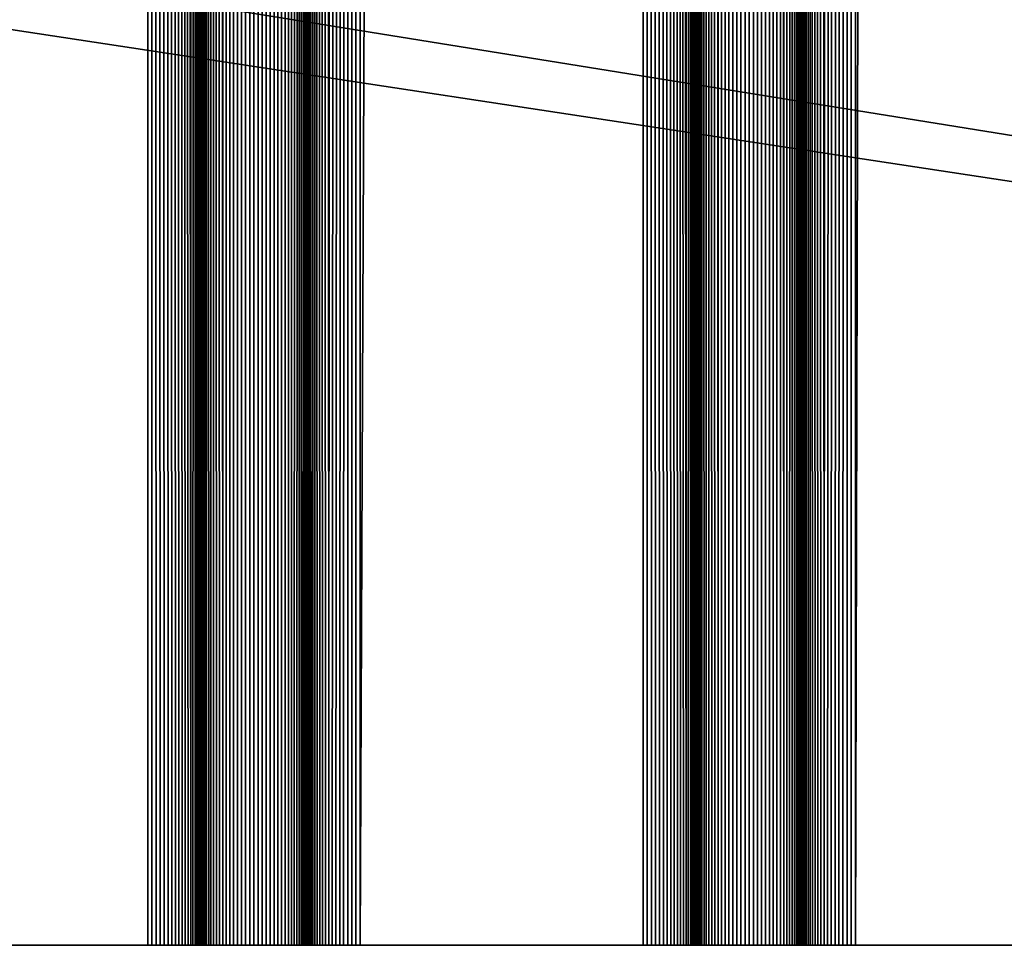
# Model space of a CAD drawing. Extents: x -226 to 226, y -900 to 900.
# Tile 24 of 256: x -161 to -147, y -900 to -887. Entities that reach past the tile are written whole.
import ezdxf

# ---------------------------------------------------------------- set-up
doc = ezdxf.new("R2010")
doc.units = 0
doc.header["$LTSCALE"] = 65.185185
for name, color, linetype in [('363', 7, 'CONTINUOUS'), ('411', 7, 'CONTINUOUS'), ('412', 7, 'CONTINUOUS'), ('413', 7, 'CONTINUOUS'), ('414', 7, 'CONTINUOUS'), ('415', 7, 'CONTINUOUS'), ('416', 7, 'CONTINUOUS'), ('417', 7, 'CONTINUOUS'), ('418', 7, 'CONTINUOUS'), ('419', 7, 'CONTINUOUS'), ('420', 7, 'CONTINUOUS'), ('421', 7, 'CONTINUOUS'), ('422', 7, 'CONTINUOUS'), ('423', 7, 'CONTINUOUS'), ('475', 7, 'CONTINUOUS')]:
    doc.layers.add(name, color=color, linetype=linetype)

msp = doc.modelspace()

# ---------------------------------------------------------------- linework, layer by layer
at = {"layer": '363', "color": 7, "linetype": 'CONTINUOUS'}
for points in [[(-76, -900), (-226, -900), (-207.585, -880), (-76, -900)], [(-181.5, -883), (-76, -900), (-207.585, -880), (-181.5, -883)], [(-76, -883), (-76, -900), (-181.5, -883), (-76, -883)]]:
    msp.add_3dface(points, dxfattribs=at)
at = {"layer": '411', "color": 7, "linetype": 'CONTINUOUS'}
for points in [[(-149.25, -900, 1.9), (-146.75, -900, 1.9), (-146.75, 0, 1.9), (-149.25, -900, 1.9)], [(-149.25, -900, 1.9), (-146.75, 0, 1.9), (-149.25, 0, 1.9), (-149.25, -900, 1.9)]]:
    msp.add_3dface(points, dxfattribs=at)
at = {"layer": '412', "color": 7, "linetype": 'CONTINUOUS'}
for points in [[(-150, -900, 2.65), (-149.998, -900, 2.591), (-150, 0, 2.65), (-150, -900, 2.65)], [(-149.991, -900, 2.533), (-149.979, -900, 2.475), (-150, 0, 2.65), (-149.991, -900, 2.533)], [(-149.998, -900, 2.591), (-149.991, -900, 2.533), (-150, 0, 2.65), (-149.998, -900, 2.591)], [(-149.979, -900, 2.475), (-149.963, -900, 2.418), (-150, 0, 2.65), (-149.979, -900, 2.475)], [(-149.963, -900, 2.418), (-149.943, -900, 2.363), (-150, 0, 2.65), (-149.963, -900, 2.418)], [(-149.943, -900, 2.363), (-149.918, -900, 2.31), (-150, 0, 2.65), (-149.943, -900, 2.363)], [(-149.918, -900, 2.31), (-149.889, -900, 2.258), (-150, 0, 2.65), (-149.918, -900, 2.31)], [(-149.889, -900, 2.258), (-149.857, -900, 2.209), (-150, 0, 2.65), (-149.889, -900, 2.258)], [(-149.857, -900, 2.209), (-149.82, -900, 2.163), (-150, 0, 2.65), (-149.857, -900, 2.209)], [(-149.82, -900, 2.163), (-149.78, -900, 2.12), (-150, 0, 2.65), (-149.82, -900, 2.163)], [(-149.78, -900, 2.12), (-149.737, -900, 2.08), (-150, 0, 2.65), (-149.78, -900, 2.12)], [(-149.737, -900, 2.08), (-149.691, -900, 2.043), (-150, 0, 2.65), (-149.737, -900, 2.08)], [(-149.691, -900, 2.043), (-149.25, 0, 1.9), (-150, 0, 2.65), (-149.691, -900, 2.043)], [(-149.642, -900, 2.011), (-149.25, 0, 1.9), (-149.691, -900, 2.043), (-149.642, -900, 2.011)], [(-149.59, -900, 1.982), (-149.25, 0, 1.9), (-149.642, -900, 2.011), (-149.59, -900, 1.982)], [(-149.537, -900, 1.957), (-149.25, 0, 1.9), (-149.59, -900, 1.982), (-149.537, -900, 1.957)], [(-149.482, -900, 1.937), (-149.25, 0, 1.9), (-149.537, -900, 1.957), (-149.482, -900, 1.937)], [(-149.425, -900, 1.921), (-149.25, 0, 1.9), (-149.482, -900, 1.937), (-149.425, -900, 1.921)], [(-149.367, -900, 1.909), (-149.25, 0, 1.9), (-149.425, -900, 1.921), (-149.367, -900, 1.909)], [(-149.309, -900, 1.902), (-149.25, 0, 1.9), (-149.367, -900, 1.909), (-149.309, -900, 1.902)], [(-149.25, -900, 1.9), (-149.25, 0, 1.9), (-149.309, -900, 1.902), (-149.25, -900, 1.9)]]:
    msp.add_3dface(points, dxfattribs=at)
at = {"layer": '413', "color": 7, "linetype": 'CONTINUOUS'}
for points in [[(-150, -900, 6.15), (-150, -900, 2.65), (-150, 0, 2.65), (-150, -900, 6.15)], [(-150, -900, 6.15), (-150, 0, 2.65), (-150, 0, 6.15), (-150, -900, 6.15)]]:
    msp.add_3dface(points, dxfattribs=at)
at = {"layer": '414', "color": 7, "linetype": 'CONTINUOUS'}
for points in [[(-151.237, 900, 6.72), (-151.5, 0, 6.15), (-151.191, -900, 6.757), (-151.237, 900, 6.72)], [(-151.191, -900, 6.757), (-151.191, 900, 6.757), (-151.237, 900, 6.72), (-151.191, -900, 6.757)], [(-151.191, -900, 6.757), (-151.142, -900, 6.789), (-151.191, 900, 6.757), (-151.191, -900, 6.757)], [(-151.142, -900, 6.789), (-151.142, 900, 6.789), (-151.191, 900, 6.757), (-151.142, -900, 6.789)], [(-151.142, -900, 6.789), (-151.09, -900, 6.818), (-151.142, 900, 6.789), (-151.142, -900, 6.789)], [(-151.09, -900, 6.818), (-151.09, 900, 6.818), (-151.142, 900, 6.789), (-151.09, -900, 6.818)], [(-151.09, -900, 6.818), (-151.037, -900, 6.843), (-151.09, 900, 6.818), (-151.09, -900, 6.818)], [(-151.037, -900, 6.843), (-151.037, 900, 6.843), (-151.09, 900, 6.818), (-151.037, -900, 6.843)], [(-151.037, -900, 6.843), (-150.982, -900, 6.863), (-151.037, 900, 6.843), (-151.037, -900, 6.843)], [(-150.982, -900, 6.863), (-150.982, 900, 6.863), (-151.037, 900, 6.843), (-150.982, -900, 6.863)], [(-150.982, -900, 6.863), (-150.925, -900, 6.879), (-150.982, 900, 6.863), (-150.982, -900, 6.863)], [(-150.925, -900, 6.879), (-150.925, 900, 6.879), (-150.982, 900, 6.863), (-150.925, -900, 6.879)], [(-150.925, -900, 6.879), (-150.867, -900, 6.891), (-150.925, 900, 6.879), (-150.925, -900, 6.879)], [(-150.867, -900, 6.891), (-150.867, 900, 6.891), (-150.925, 900, 6.879), (-150.867, -900, 6.891)], [(-150.867, -900, 6.891), (-150.809, -900, 6.898), (-150.867, 900, 6.891), (-150.867, -900, 6.891)], [(-150.809, -900, 6.898), (-150.809, 900, 6.898), (-150.867, 900, 6.891), (-150.809, -900, 6.898)], [(-150.809, -900, 6.898), (-150.75, -900, 6.9), (-150.809, 900, 6.898), (-150.809, -900, 6.898)], [(-150.75, -900, 6.9), (-150.75, 900, 6.9), (-150.809, 900, 6.898), (-150.75, -900, 6.9)], [(-150.75, -900, 6.9), (-150.691, -900, 6.898), (-150.75, 900, 6.9), (-150.75, -900, 6.9)], [(-150.691, -900, 6.898), (-150.691, 900, 6.898), (-150.75, 900, 6.9), (-150.691, -900, 6.898)], [(-150.691, -900, 6.898), (-150.633, -900, 6.891), (-150.691, 900, 6.898), (-150.691, -900, 6.898)], [(-150.633, -900, 6.891), (-150.633, 900, 6.891), (-150.691, 900, 6.898), (-150.633, -900, 6.891)], [(-150.633, -900, 6.891), (-150.575, -900, 6.879), (-150.633, 900, 6.891), (-150.633, -900, 6.891)], [(-150.575, -900, 6.879), (-150.575, 900, 6.879), (-150.633, 900, 6.891), (-150.575, -900, 6.879)], [(-150.575, -900, 6.879), (-150.518, -900, 6.863), (-150.575, 900, 6.879), (-150.575, -900, 6.879)], [(-150.518, -900, 6.863), (-150.518, 900, 6.863), (-150.575, 900, 6.879), (-150.518, -900, 6.863)], [(-150.518, -900, 6.863), (-150.463, -900, 6.843), (-150.518, 900, 6.863), (-150.518, -900, 6.863)], [(-150.463, -900, 6.843), (-150.463, 900, 6.843), (-150.518, 900, 6.863), (-150.463, -900, 6.843)], [(-150.463, -900, 6.843), (-150.41, -900, 6.818), (-150.463, 900, 6.843), (-150.463, -900, 6.843)], [(-150.41, -900, 6.818), (-150.41, 900, 6.818), (-150.463, 900, 6.843), (-150.41, -900, 6.818)], [(-150.41, -900, 6.818), (-150.358, -900, 6.789), (-150.41, 900, 6.818), (-150.41, -900, 6.818)], [(-150.358, -900, 6.789), (-150.358, 900, 6.789), (-150.41, 900, 6.818), (-150.358, -900, 6.789)], [(-150.358, -900, 6.789), (-150.309, -900, 6.757), (-150.358, 900, 6.789), (-150.358, -900, 6.789)], [(-150.309, -900, 6.757), (-150.309, 900, 6.757), (-150.358, 900, 6.789), (-150.309, -900, 6.757)], [(-150.309, -900, 6.757), (-150.263, -900, 6.72), (-150.309, 900, 6.757), (-150.309, -900, 6.757)], [(-150.263, -900, 6.72), (-150, 0, 6.15), (-150.309, 900, 6.757), (-150.263, -900, 6.72)], [(-151.5, -900, 6.15), (-151.498, -900, 6.209), (-151.5, 0, 6.15), (-151.5, -900, 6.15)], [(-151.491, -900, 6.267), (-151.479, -900, 6.325), (-151.5, 0, 6.15), (-151.491, -900, 6.267)], [(-151.498, -900, 6.209), (-151.491, -900, 6.267), (-151.5, 0, 6.15), (-151.498, -900, 6.209)], [(-151.479, -900, 6.325), (-151.463, -900, 6.382), (-151.5, 0, 6.15), (-151.479, -900, 6.325)], [(-151.463, -900, 6.382), (-151.443, -900, 6.437), (-151.5, 0, 6.15), (-151.463, -900, 6.382)], [(-151.443, -900, 6.437), (-151.418, -900, 6.49), (-151.5, 0, 6.15), (-151.443, -900, 6.437)], [(-151.418, -900, 6.49), (-151.389, -900, 6.542), (-151.5, 0, 6.15), (-151.418, -900, 6.49)], [(-151.389, -900, 6.542), (-151.357, -900, 6.591), (-151.5, 0, 6.15), (-151.389, -900, 6.542)], [(-151.357, -900, 6.591), (-151.32, -900, 6.637), (-151.5, 0, 6.15), (-151.357, -900, 6.591)], [(-151.32, -900, 6.637), (-151.28, -900, 6.68), (-151.5, 0, 6.15), (-151.32, -900, 6.637)], [(-151.28, -900, 6.68), (-151.237, -900, 6.72), (-151.5, 0, 6.15), (-151.28, -900, 6.68)], [(-151.237, -900, 6.72), (-151.191, -900, 6.757), (-151.5, 0, 6.15), (-151.237, -900, 6.72)], [(-150.22, -900, 6.68), (-150, 0, 6.15), (-150.263, -900, 6.72), (-150.22, -900, 6.68)], [(-150.18, -900, 6.637), (-150, 0, 6.15), (-150.22, -900, 6.68), (-150.18, -900, 6.637)], [(-150.143, -900, 6.591), (-150, 0, 6.15), (-150.18, -900, 6.637), (-150.143, -900, 6.591)], [(-150.111, -900, 6.542), (-150, 0, 6.15), (-150.143, -900, 6.591), (-150.111, -900, 6.542)], [(-150.082, -900, 6.49), (-150, 0, 6.15), (-150.111, -900, 6.542), (-150.082, -900, 6.49)], [(-150.057, -900, 6.437), (-150, 0, 6.15), (-150.082, -900, 6.49), (-150.057, -900, 6.437)], [(-150.037, -900, 6.382), (-150, 0, 6.15), (-150.057, -900, 6.437), (-150.037, -900, 6.382)], [(-150.021, -900, 6.325), (-150, 0, 6.15), (-150.037, -900, 6.382), (-150.021, -900, 6.325)], [(-150.009, -900, 6.267), (-150, 0, 6.15), (-150.021, -900, 6.325), (-150.009, -900, 6.267)], [(-150.002, -900, 6.209), (-150, 0, 6.15), (-150.009, -900, 6.267), (-150.002, -900, 6.209)], [(-150, -900, 6.15), (-150, 0, 6.15), (-150.002, -900, 6.209), (-150, -900, 6.15)]]:
    msp.add_3dface(points, dxfattribs=at)
at = {"layer": '415', "color": 7, "linetype": 'CONTINUOUS'}
for points in [[(-151.5, -900, 2.65), (-151.5, -900, 6.15), (-151.5, 0, 6.15), (-151.5, -900, 2.65)], [(-151.5, -900, 2.65), (-151.5, 0, 6.15), (-151.5, 0, 2.65), (-151.5, -900, 2.65)]]:
    msp.add_3dface(points, dxfattribs=at)
at = {"layer": '416', "color": 7, "linetype": 'CONTINUOUS'}
for points in [[(-152.25, -900, 1.9), (-152.191, -900, 1.902), (-152.25, 0, 1.9), (-152.25, -900, 1.9)], [(-152.133, -900, 1.909), (-152.075, -900, 1.921), (-152.25, 0, 1.9), (-152.133, -900, 1.909)], [(-152.191, -900, 1.902), (-152.133, -900, 1.909), (-152.25, 0, 1.9), (-152.191, -900, 1.902)], [(-152.075, -900, 1.921), (-152.018, -900, 1.937), (-152.25, 0, 1.9), (-152.075, -900, 1.921)], [(-152.018, -900, 1.937), (-151.963, -900, 1.957), (-152.25, 0, 1.9), (-152.018, -900, 1.937)], [(-151.963, -900, 1.957), (-151.91, -900, 1.982), (-152.25, 0, 1.9), (-151.963, -900, 1.957)], [(-151.91, -900, 1.982), (-151.858, -900, 2.011), (-152.25, 0, 1.9), (-151.91, -900, 1.982)], [(-151.858, -900, 2.011), (-151.809, -900, 2.043), (-152.25, 0, 1.9), (-151.858, -900, 2.011)], [(-151.809, -900, 2.043), (-151.763, -900, 2.08), (-152.25, 0, 1.9), (-151.809, -900, 2.043)], [(-151.763, -900, 2.08), (-151.72, -900, 2.12), (-152.25, 0, 1.9), (-151.763, -900, 2.08)], [(-151.72, -900, 2.12), (-151.68, -900, 2.163), (-152.25, 0, 1.9), (-151.72, -900, 2.12)], [(-151.68, -900, 2.163), (-151.643, -900, 2.209), (-152.25, 0, 1.9), (-151.68, -900, 2.163)], [(-151.643, -900, 2.209), (-151.5, 0, 2.65), (-152.25, 0, 1.9), (-151.643, -900, 2.209)], [(-151.611, -900, 2.258), (-151.5, 0, 2.65), (-151.643, -900, 2.209), (-151.611, -900, 2.258)], [(-151.582, -900, 2.31), (-151.5, 0, 2.65), (-151.611, -900, 2.258), (-151.582, -900, 2.31)], [(-151.557, -900, 2.363), (-151.5, 0, 2.65), (-151.582, -900, 2.31), (-151.557, -900, 2.363)], [(-151.537, -900, 2.418), (-151.5, 0, 2.65), (-151.557, -900, 2.363), (-151.537, -900, 2.418)], [(-151.521, -900, 2.475), (-151.5, 0, 2.65), (-151.537, -900, 2.418), (-151.521, -900, 2.475)], [(-151.509, -900, 2.533), (-151.5, 0, 2.65), (-151.521, -900, 2.475), (-151.509, -900, 2.533)], [(-151.502, -900, 2.591), (-151.5, 0, 2.65), (-151.509, -900, 2.533), (-151.502, -900, 2.591)], [(-151.5, -900, 2.65), (-151.5, 0, 2.65), (-151.502, -900, 2.591), (-151.5, -900, 2.65)]]:
    msp.add_3dface(points, dxfattribs=at)
at = {"layer": '417', "color": 7, "linetype": 'CONTINUOUS'}
for points in [[(-156.25, -900, 1.9), (-152.25, -900, 1.9), (-152.25, 0, 1.9), (-156.25, -900, 1.9)], [(-156.25, -900, 1.9), (-152.25, 0, 1.9), (-156.25, 0, 1.9), (-156.25, -900, 1.9)]]:
    msp.add_3dface(points, dxfattribs=at)
at = {"layer": '418', "color": 7, "linetype": 'CONTINUOUS'}
for points in [[(-157, -900, 2.65), (-156.998, -900, 2.591), (-157, 0, 2.65), (-157, -900, 2.65)], [(-156.991, -900, 2.533), (-156.979, -900, 2.475), (-157, 0, 2.65), (-156.991, -900, 2.533)], [(-156.998, -900, 2.591), (-156.991, -900, 2.533), (-157, 0, 2.65), (-156.998, -900, 2.591)], [(-156.979, -900, 2.475), (-156.963, -900, 2.418), (-157, 0, 2.65), (-156.979, -900, 2.475)], [(-156.963, -900, 2.418), (-156.943, -900, 2.363), (-157, 0, 2.65), (-156.963, -900, 2.418)], [(-156.943, -900, 2.363), (-156.918, -900, 2.31), (-157, 0, 2.65), (-156.943, -900, 2.363)], [(-156.918, -900, 2.31), (-156.889, -900, 2.258), (-157, 0, 2.65), (-156.918, -900, 2.31)], [(-156.889, -900, 2.258), (-156.857, -900, 2.209), (-157, 0, 2.65), (-156.889, -900, 2.258)], [(-156.857, -900, 2.209), (-156.82, -900, 2.163), (-157, 0, 2.65), (-156.857, -900, 2.209)], [(-156.82, -900, 2.163), (-156.78, -900, 2.12), (-157, 0, 2.65), (-156.82, -900, 2.163)], [(-156.78, -900, 2.12), (-156.737, -900, 2.08), (-157, 0, 2.65), (-156.78, -900, 2.12)], [(-156.737, -900, 2.08), (-156.691, -900, 2.043), (-157, 0, 2.65), (-156.737, -900, 2.08)], [(-156.691, -900, 2.043), (-156.25, 0, 1.9), (-157, 0, 2.65), (-156.691, -900, 2.043)], [(-156.642, -900, 2.011), (-156.25, 0, 1.9), (-156.691, -900, 2.043), (-156.642, -900, 2.011)], [(-156.59, -900, 1.982), (-156.25, 0, 1.9), (-156.642, -900, 2.011), (-156.59, -900, 1.982)], [(-156.537, -900, 1.957), (-156.25, 0, 1.9), (-156.59, -900, 1.982), (-156.537, -900, 1.957)], [(-156.482, -900, 1.937), (-156.25, 0, 1.9), (-156.537, -900, 1.957), (-156.482, -900, 1.937)], [(-156.425, -900, 1.921), (-156.25, 0, 1.9), (-156.482, -900, 1.937), (-156.425, -900, 1.921)], [(-156.367, -900, 1.909), (-156.25, 0, 1.9), (-156.425, -900, 1.921), (-156.367, -900, 1.909)], [(-156.309, -900, 1.902), (-156.25, 0, 1.9), (-156.367, -900, 1.909), (-156.309, -900, 1.902)], [(-156.25, -900, 1.9), (-156.25, 0, 1.9), (-156.309, -900, 1.902), (-156.25, -900, 1.9)]]:
    msp.add_3dface(points, dxfattribs=at)
at = {"layer": '419', "color": 7, "linetype": 'CONTINUOUS'}
for points in [[(-157, -900, 6.15), (-157, -900, 2.65), (-157, 0, 2.65), (-157, -900, 6.15)], [(-157, -900, 6.15), (-157, 0, 2.65), (-157, 0, 6.15), (-157, -900, 6.15)]]:
    msp.add_3dface(points, dxfattribs=at)
at = {"layer": '420', "color": 7, "linetype": 'CONTINUOUS'}
for points in [[(-158.237, 900, 6.72), (-158.5, 0, 6.15), (-158.191, -900, 6.757), (-158.237, 900, 6.72)], [(-158.191, -900, 6.757), (-158.191, 900, 6.757), (-158.237, 900, 6.72), (-158.191, -900, 6.757)], [(-158.191, -900, 6.757), (-158.142, -900, 6.789), (-158.191, 900, 6.757), (-158.191, -900, 6.757)], [(-158.142, -900, 6.789), (-158.142, 900, 6.789), (-158.191, 900, 6.757), (-158.142, -900, 6.789)], [(-158.142, -900, 6.789), (-158.09, -900, 6.818), (-158.142, 900, 6.789), (-158.142, -900, 6.789)], [(-158.09, -900, 6.818), (-158.09, 900, 6.818), (-158.142, 900, 6.789), (-158.09, -900, 6.818)], [(-158.09, -900, 6.818), (-158.037, -900, 6.843), (-158.09, 900, 6.818), (-158.09, -900, 6.818)], [(-158.037, -900, 6.843), (-158.037, 900, 6.843), (-158.09, 900, 6.818), (-158.037, -900, 6.843)], [(-158.037, -900, 6.843), (-157.982, -900, 6.863), (-158.037, 900, 6.843), (-158.037, -900, 6.843)], [(-157.982, -900, 6.863), (-157.982, 900, 6.863), (-158.037, 900, 6.843), (-157.982, -900, 6.863)], [(-157.982, -900, 6.863), (-157.925, -900, 6.879), (-157.982, 900, 6.863), (-157.982, -900, 6.863)], [(-157.925, -900, 6.879), (-157.925, 900, 6.879), (-157.982, 900, 6.863), (-157.925, -900, 6.879)], [(-157.925, -900, 6.879), (-157.867, -900, 6.891), (-157.925, 900, 6.879), (-157.925, -900, 6.879)], [(-157.867, -900, 6.891), (-157.867, 900, 6.891), (-157.925, 900, 6.879), (-157.867, -900, 6.891)], [(-157.867, -900, 6.891), (-157.809, -900, 6.898), (-157.867, 900, 6.891), (-157.867, -900, 6.891)], [(-157.809, -900, 6.898), (-157.809, 900, 6.898), (-157.867, 900, 6.891), (-157.809, -900, 6.898)], [(-157.809, -900, 6.898), (-157.75, -900, 6.9), (-157.809, 900, 6.898), (-157.809, -900, 6.898)], [(-157.75, -900, 6.9), (-157.75, 900, 6.9), (-157.809, 900, 6.898), (-157.75, -900, 6.9)], [(-157.75, -900, 6.9), (-157.691, -900, 6.898), (-157.75, 900, 6.9), (-157.75, -900, 6.9)], [(-157.691, -900, 6.898), (-157.691, 900, 6.898), (-157.75, 900, 6.9), (-157.691, -900, 6.898)], [(-157.691, -900, 6.898), (-157.633, -900, 6.891), (-157.691, 900, 6.898), (-157.691, -900, 6.898)], [(-157.633, -900, 6.891), (-157.633, 900, 6.891), (-157.691, 900, 6.898), (-157.633, -900, 6.891)], [(-157.633, -900, 6.891), (-157.575, -900, 6.879), (-157.633, 900, 6.891), (-157.633, -900, 6.891)], [(-157.575, -900, 6.879), (-157.575, 900, 6.879), (-157.633, 900, 6.891), (-157.575, -900, 6.879)], [(-157.575, -900, 6.879), (-157.518, -900, 6.863), (-157.575, 900, 6.879), (-157.575, -900, 6.879)], [(-157.518, -900, 6.863), (-157.518, 900, 6.863), (-157.575, 900, 6.879), (-157.518, -900, 6.863)], [(-157.518, -900, 6.863), (-157.463, -900, 6.843), (-157.518, 900, 6.863), (-157.518, -900, 6.863)], [(-157.463, -900, 6.843), (-157.463, 900, 6.843), (-157.518, 900, 6.863), (-157.463, -900, 6.843)], [(-157.463, -900, 6.843), (-157.41, -900, 6.818), (-157.463, 900, 6.843), (-157.463, -900, 6.843)], [(-157.41, -900, 6.818), (-157.41, 900, 6.818), (-157.463, 900, 6.843), (-157.41, -900, 6.818)], [(-157.41, -900, 6.818), (-157.358, -900, 6.789), (-157.41, 900, 6.818), (-157.41, -900, 6.818)], [(-157.358, -900, 6.789), (-157.358, 900, 6.789), (-157.41, 900, 6.818), (-157.358, -900, 6.789)], [(-157.358, -900, 6.789), (-157.309, -900, 6.757), (-157.358, 900, 6.789), (-157.358, -900, 6.789)], [(-157.309, -900, 6.757), (-157.309, 900, 6.757), (-157.358, 900, 6.789), (-157.309, -900, 6.757)], [(-157.309, -900, 6.757), (-157.263, -900, 6.72), (-157.309, 900, 6.757), (-157.309, -900, 6.757)], [(-157.263, -900, 6.72), (-157, 0, 6.15), (-157.309, 900, 6.757), (-157.263, -900, 6.72)], [(-158.5, -900, 6.15), (-158.498, -900, 6.209), (-158.5, 0, 6.15), (-158.5, -900, 6.15)], [(-158.491, -900, 6.267), (-158.479, -900, 6.325), (-158.5, 0, 6.15), (-158.491, -900, 6.267)], [(-158.498, -900, 6.209), (-158.491, -900, 6.267), (-158.5, 0, 6.15), (-158.498, -900, 6.209)], [(-158.479, -900, 6.325), (-158.463, -900, 6.382), (-158.5, 0, 6.15), (-158.479, -900, 6.325)], [(-158.463, -900, 6.382), (-158.443, -900, 6.437), (-158.5, 0, 6.15), (-158.463, -900, 6.382)], [(-158.443, -900, 6.437), (-158.418, -900, 6.49), (-158.5, 0, 6.15), (-158.443, -900, 6.437)], [(-158.418, -900, 6.49), (-158.389, -900, 6.542), (-158.5, 0, 6.15), (-158.418, -900, 6.49)], [(-158.389, -900, 6.542), (-158.357, -900, 6.591), (-158.5, 0, 6.15), (-158.389, -900, 6.542)], [(-158.357, -900, 6.591), (-158.32, -900, 6.637), (-158.5, 0, 6.15), (-158.357, -900, 6.591)], [(-158.32, -900, 6.637), (-158.28, -900, 6.68), (-158.5, 0, 6.15), (-158.32, -900, 6.637)], [(-158.28, -900, 6.68), (-158.237, -900, 6.72), (-158.5, 0, 6.15), (-158.28, -900, 6.68)], [(-158.237, -900, 6.72), (-158.191, -900, 6.757), (-158.5, 0, 6.15), (-158.237, -900, 6.72)], [(-157.22, -900, 6.68), (-157, 0, 6.15), (-157.263, -900, 6.72), (-157.22, -900, 6.68)], [(-157.18, -900, 6.637), (-157, 0, 6.15), (-157.22, -900, 6.68), (-157.18, -900, 6.637)], [(-157.143, -900, 6.591), (-157, 0, 6.15), (-157.18, -900, 6.637), (-157.143, -900, 6.591)], [(-157.111, -900, 6.542), (-157, 0, 6.15), (-157.143, -900, 6.591), (-157.111, -900, 6.542)], [(-157.082, -900, 6.49), (-157, 0, 6.15), (-157.111, -900, 6.542), (-157.082, -900, 6.49)], [(-157.057, -900, 6.437), (-157, 0, 6.15), (-157.082, -900, 6.49), (-157.057, -900, 6.437)], [(-157.037, -900, 6.382), (-157, 0, 6.15), (-157.057, -900, 6.437), (-157.037, -900, 6.382)], [(-157.021, -900, 6.325), (-157, 0, 6.15), (-157.037, -900, 6.382), (-157.021, -900, 6.325)], [(-157.009, -900, 6.267), (-157, 0, 6.15), (-157.021, -900, 6.325), (-157.009, -900, 6.267)], [(-157.002, -900, 6.209), (-157, 0, 6.15), (-157.009, -900, 6.267), (-157.002, -900, 6.209)], [(-157, -900, 6.15), (-157, 0, 6.15), (-157.002, -900, 6.209), (-157, -900, 6.15)]]:
    msp.add_3dface(points, dxfattribs=at)
at = {"layer": '421', "color": 7, "linetype": 'CONTINUOUS'}
for points in [[(-158.5, -900, 2.65), (-158.5, -900, 6.15), (-158.5, 0, 6.15), (-158.5, -900, 2.65)], [(-158.5, -900, 2.65), (-158.5, 0, 6.15), (-158.5, 0, 2.65), (-158.5, -900, 2.65)]]:
    msp.add_3dface(points, dxfattribs=at)
at = {"layer": '422', "color": 7, "linetype": 'CONTINUOUS'}
for points in [[(-159.25, -900, 1.9), (-159.191, -900, 1.902), (-159.25, 0, 1.9), (-159.25, -900, 1.9)], [(-159.133, -900, 1.909), (-159.075, -900, 1.921), (-159.25, 0, 1.9), (-159.133, -900, 1.909)], [(-159.191, -900, 1.902), (-159.133, -900, 1.909), (-159.25, 0, 1.9), (-159.191, -900, 1.902)], [(-159.075, -900, 1.921), (-159.018, -900, 1.937), (-159.25, 0, 1.9), (-159.075, -900, 1.921)], [(-159.018, -900, 1.937), (-158.963, -900, 1.957), (-159.25, 0, 1.9), (-159.018, -900, 1.937)], [(-158.963, -900, 1.957), (-158.91, -900, 1.982), (-159.25, 0, 1.9), (-158.963, -900, 1.957)], [(-158.91, -900, 1.982), (-158.858, -900, 2.011), (-159.25, 0, 1.9), (-158.91, -900, 1.982)], [(-158.858, -900, 2.011), (-158.809, -900, 2.043), (-159.25, 0, 1.9), (-158.858, -900, 2.011)], [(-158.809, -900, 2.043), (-158.763, -900, 2.08), (-159.25, 0, 1.9), (-158.809, -900, 2.043)], [(-158.763, -900, 2.08), (-158.72, -900, 2.12), (-159.25, 0, 1.9), (-158.763, -900, 2.08)], [(-158.72, -900, 2.12), (-158.68, -900, 2.163), (-159.25, 0, 1.9), (-158.72, -900, 2.12)], [(-158.68, -900, 2.163), (-158.643, -900, 2.209), (-159.25, 0, 1.9), (-158.68, -900, 2.163)], [(-158.643, -900, 2.209), (-158.5, 0, 2.65), (-159.25, 0, 1.9), (-158.643, -900, 2.209)], [(-158.611, -900, 2.258), (-158.5, 0, 2.65), (-158.643, -900, 2.209), (-158.611, -900, 2.258)], [(-158.582, -900, 2.31), (-158.5, 0, 2.65), (-158.611, -900, 2.258), (-158.582, -900, 2.31)], [(-158.557, -900, 2.363), (-158.5, 0, 2.65), (-158.582, -900, 2.31), (-158.557, -900, 2.363)], [(-158.537, -900, 2.418), (-158.5, 0, 2.65), (-158.557, -900, 2.363), (-158.537, -900, 2.418)], [(-158.521, -900, 2.475), (-158.5, 0, 2.65), (-158.537, -900, 2.418), (-158.521, -900, 2.475)], [(-158.509, -900, 2.533), (-158.5, 0, 2.65), (-158.521, -900, 2.475), (-158.509, -900, 2.533)], [(-158.502, -900, 2.591), (-158.5, 0, 2.65), (-158.509, -900, 2.533), (-158.502, -900, 2.591)], [(-158.5, -900, 2.65), (-158.5, 0, 2.65), (-158.502, -900, 2.591), (-158.5, -900, 2.65)]]:
    msp.add_3dface(points, dxfattribs=at)
at = {"layer": '423', "color": 7, "linetype": 'CONTINUOUS'}
for points in [[(-165.25, -900, 1.9), (-159.25, -900, 1.9), (-159.25, 0, 1.9), (-165.25, -900, 1.9)], [(-165.25, -900, 1.9), (-159.25, 0, 1.9), (-165.25, 0, 1.9), (-165.25, -900, 1.9)]]:
    msp.add_3dface(points, dxfattribs=at)
at = {"layer": '475', "color": 7, "linetype": 'CONTINUOUS'}
for points in [[(-226, -900, 1.9), (-226, -900), (-76, -900), (-226, -900, 1.9)], [(-224.75, -900, 1.9), (-226, -900, 1.9), (-76, -900), (-224.75, -900, 1.9)], [(-224.691, -900, 1.902), (-224.75, -900, 1.9), (-76, -900), (-224.691, -900, 1.902)], [(-224.633, -900, 1.909), (-224.691, -900, 1.902), (-76, -900), (-224.633, -900, 1.909)], [(-224.575, -900, 1.921), (-224.633, -900, 1.909), (-76, -900), (-224.575, -900, 1.921)], [(-221.75, -900, 1.9), (-224.575, -900, 1.921), (-76, -900), (-221.75, -900, 1.9)], [(-217.75, -900, 1.9), (-221.75, -900, 1.9), (-76, -900), (-217.75, -900, 1.9)], [(-217.691, -900, 1.902), (-217.75, -900, 1.9), (-76, -900), (-217.691, -900, 1.902)], [(-217.633, -900, 1.909), (-217.691, -900, 1.902), (-76, -900), (-217.633, -900, 1.909)], [(-217.575, -900, 1.921), (-217.633, -900, 1.909), (-76, -900), (-217.575, -900, 1.921)], [(-76, -900), (-214.75, -900, 1.9), (-217.575, -900, 1.921), (-76, -900)], [(-208.75, -900, 1.9), (-214.75, -900, 1.9), (-76, -900), (-208.75, -900, 1.9)], [(-208.691, -900, 1.902), (-208.75, -900, 1.9), (-76, -900), (-208.691, -900, 1.902)], [(-208.633, -900, 1.909), (-208.691, -900, 1.902), (-76, -900), (-208.633, -900, 1.909)], [(-208.575, -900, 1.921), (-208.633, -900, 1.909), (-76, -900), (-208.575, -900, 1.921)], [(-76, -900), (-205.75, -900, 1.9), (-208.575, -900, 1.921), (-76, -900)], [(-201.75, -900, 1.9), (-205.75, -900, 1.9), (-76, -900), (-201.75, -900, 1.9)], [(-201.691, -900, 1.902), (-201.75, -900, 1.9), (-76, -900), (-201.691, -900, 1.902)], [(-201.633, -900, 1.909), (-201.691, -900, 1.902), (-76, -900), (-201.633, -900, 1.909)], [(-201.575, -900, 1.921), (-201.633, -900, 1.909), (-76, -900), (-201.575, -900, 1.921)], [(-201.518, -900, 1.937), (-201.575, -900, 1.921), (-76, -900), (-201.518, -900, 1.937)], [(-198.75, -900, 1.9), (-201.518, -900, 1.937), (-76, -900), (-198.75, -900, 1.9)], [(-196.25, -900, 1.9), (-198.75, -900, 1.9), (-76, -900), (-196.25, -900, 1.9)], [(-196.191, -900, 1.902), (-196.25, -900, 1.9), (-76, -900), (-196.191, -900, 1.902)], [(-196.133, -900, 1.909), (-196.191, -900, 1.902), (-76, -900), (-196.133, -900, 1.909)], [(-196.075, -900, 1.921), (-196.133, -900, 1.909), (-76, -900), (-196.075, -900, 1.921)], [(-196.018, -900, 1.937), (-196.075, -900, 1.921), (-76, -900), (-196.018, -900, 1.937)], [(-195.963, -900, 1.957), (-196.018, -900, 1.937), (-76, -900), (-195.963, -900, 1.957)], [(-195.91, -900, 1.982), (-195.963, -900, 1.957), (-76, -900), (-195.91, -900, 1.982)], [(-195.858, -900, 2.011), (-195.91, -900, 1.982), (-76, -900), (-195.858, -900, 2.011)], [(-76, -900), (-186.75, -900, 1.9), (-195.858, -900, 2.011), (-76, -900)], [(-184.25, -900, 1.9), (-186.75, -900, 1.9), (-76, -900), (-184.25, -900, 1.9)], [(-184.191, -900, 1.902), (-184.25, -900, 1.9), (-76, -900), (-184.191, -900, 1.902)], [(-184.133, -900, 1.909), (-184.191, -900, 1.902), (-76, -900), (-184.133, -900, 1.909)], [(-184.075, -900, 1.921), (-184.133, -900, 1.909), (-76, -900), (-184.075, -900, 1.921)], [(-184.018, -900, 1.937), (-184.075, -900, 1.921), (-76, -900), (-184.018, -900, 1.937)], [(-181.25, -900, 1.9), (-184.018, -900, 1.937), (-76, -900), (-181.25, -900, 1.9)], [(-177.25, -900, 1.9), (-181.25, -900, 1.9), (-76, -900), (-177.25, -900, 1.9)], [(-177.191, -900, 1.902), (-177.25, -900, 1.9), (-76, -900), (-177.191, -900, 1.902)], [(-177.133, -900, 1.909), (-177.191, -900, 1.902), (-76, -900), (-177.133, -900, 1.909)], [(-177.075, -900, 1.921), (-177.133, -900, 1.909), (-76, -900), (-177.075, -900, 1.921)], [(-177.018, -900, 1.937), (-177.075, -900, 1.921), (-76, -900), (-177.018, -900, 1.937)], [(-174.25, -900, 1.9), (-177.018, -900, 1.937), (-76, -900), (-174.25, -900, 1.9)], [(-168.25, -900, 1.9), (-174.25, -900, 1.9), (-76, -900), (-168.25, -900, 1.9)], [(-168.191, -900, 1.902), (-168.25, -900, 1.9), (-76, -900), (-168.191, -900, 1.902)], [(-168.133, -900, 1.909), (-168.191, -900, 1.902), (-76, -900), (-168.133, -900, 1.909)], [(-168.075, -900, 1.921), (-168.133, -900, 1.909), (-76, -900), (-168.075, -900, 1.921)], [(-168.018, -900, 1.937), (-168.075, -900, 1.921), (-76, -900), (-168.018, -900, 1.937)], [(-76, -900), (-165.25, -900, 1.9), (-168.018, -900, 1.937), (-76, -900)], [(-159.25, -900, 1.9), (-165.25, -900, 1.9), (-76, -900), (-159.25, -900, 1.9)], [(-159.191, -900, 1.902), (-159.25, -900, 1.9), (-76, -900), (-159.191, -900, 1.902)], [(-159.133, -900, 1.909), (-159.191, -900, 1.902), (-76, -900), (-159.133, -900, 1.909)], [(-159.075, -900, 1.921), (-159.133, -900, 1.909), (-76, -900), (-159.075, -900, 1.921)], [(-159.018, -900, 1.937), (-159.075, -900, 1.921), (-76, -900), (-159.018, -900, 1.937)], [(-158.963, -900, 1.957), (-159.018, -900, 1.937), (-76, -900), (-158.963, -900, 1.957)], [(-158.91, -900, 1.982), (-158.963, -900, 1.957), (-156.25, -900, 1.9), (-158.91, -900, 1.982)], [(-156.25, -900, 1.9), (-158.963, -900, 1.957), (-76, -900), (-156.25, -900, 1.9)], [(-158.858, -900, 2.011), (-158.91, -900, 1.982), (-156.309, -900, 1.902), (-158.858, -900, 2.011)], [(-156.309, -900, 1.902), (-158.91, -900, 1.982), (-156.25, -900, 1.9), (-156.309, -900, 1.902)], [(-158.809, -900, 2.043), (-158.858, -900, 2.011), (-156.309, -900, 1.902), (-158.809, -900, 2.043)], [(-158.763, -900, 2.08), (-158.809, -900, 2.043), (-156.309, -900, 1.902), (-158.763, -900, 2.08)], [(-158.72, -900, 2.12), (-158.763, -900, 2.08), (-156.309, -900, 1.902), (-158.72, -900, 2.12)], [(-158.68, -900, 2.163), (-158.72, -900, 2.12), (-156.309, -900, 1.902), (-158.68, -900, 2.163)], [(-158.643, -900, 2.209), (-158.68, -900, 2.163), (-156.367, -900, 1.909), (-158.643, -900, 2.209)], [(-156.367, -900, 1.909), (-158.68, -900, 2.163), (-156.309, -900, 1.902), (-156.367, -900, 1.909)], [(-158.611, -900, 2.258), (-158.643, -900, 2.209), (-156.367, -900, 1.909), (-158.611, -900, 2.258)], [(-158.582, -900, 2.31), (-158.611, -900, 2.258), (-156.367, -900, 1.909), (-158.582, -900, 2.31)], [(-158.557, -900, 2.363), (-158.582, -900, 2.31), (-156.425, -900, 1.921), (-158.557, -900, 2.363)], [(-156.425, -900, 1.921), (-158.582, -900, 2.31), (-156.367, -900, 1.909), (-156.425, -900, 1.921)], [(-158.537, -900, 2.418), (-158.557, -900, 2.363), (-156.425, -900, 1.921), (-158.537, -900, 2.418)], [(-158.521, -900, 2.475), (-158.537, -900, 2.418), (-156.425, -900, 1.921), (-158.521, -900, 2.475)], [(-158.509, -900, 2.533), (-158.521, -900, 2.475), (-156.482, -900, 1.937), (-158.509, -900, 2.533)], [(-156.482, -900, 1.937), (-158.521, -900, 2.475), (-156.425, -900, 1.921), (-156.482, -900, 1.937)], [(-158.502, -900, 2.591), (-158.509, -900, 2.533), (-156.482, -900, 1.937), (-158.502, -900, 2.591)], [(-158.5, -900, 2.65), (-158.502, -900, 2.591), (-156.482, -900, 1.937), (-158.5, -900, 2.65)], [(-158.5, -900, 6.15), (-158.5, -900, 2.65), (-156.943, -900, 2.363), (-158.5, -900, 6.15)], [(-156.943, -900, 2.363), (-158.5, -900, 2.65), (-156.918, -900, 2.31), (-156.943, -900, 2.363)], [(-156.918, -900, 2.31), (-158.5, -900, 2.65), (-156.889, -900, 2.258), (-156.918, -900, 2.31)], [(-156.889, -900, 2.258), (-158.5, -900, 2.65), (-156.857, -900, 2.209), (-156.889, -900, 2.258)], [(-156.857, -900, 2.209), (-158.5, -900, 2.65), (-156.82, -900, 2.163), (-156.857, -900, 2.209)], [(-156.82, -900, 2.163), (-158.5, -900, 2.65), (-156.78, -900, 2.12), (-156.82, -900, 2.163)], [(-156.78, -900, 2.12), (-158.5, -900, 2.65), (-156.737, -900, 2.08), (-156.78, -900, 2.12)], [(-156.737, -900, 2.08), (-158.5, -900, 2.65), (-156.691, -900, 2.043), (-156.737, -900, 2.08)], [(-156.691, -900, 2.043), (-158.5, -900, 2.65), (-156.642, -900, 2.011), (-156.691, -900, 2.043)], [(-156.642, -900, 2.011), (-158.5, -900, 2.65), (-156.59, -900, 1.982), (-156.642, -900, 2.011)], [(-156.59, -900, 1.982), (-158.5, -900, 2.65), (-156.537, -900, 1.957), (-156.59, -900, 1.982)], [(-156.537, -900, 1.957), (-158.5, -900, 2.65), (-156.482, -900, 1.937), (-156.537, -900, 1.957)], [(-158.498, -900, 6.209), (-158.5, -900, 6.15), (-156.943, -900, 2.363), (-158.498, -900, 6.209)], [(-158.491, -900, 6.267), (-158.498, -900, 6.209), (-156.943, -900, 2.363), (-158.491, -900, 6.267)], [(-158.479, -900, 6.325), (-158.491, -900, 6.267), (-156.943, -900, 2.363), (-158.479, -900, 6.325)], [(-158.463, -900, 6.382), (-158.479, -900, 6.325), (-156.943, -900, 2.363), (-158.463, -900, 6.382)], [(-158.443, -900, 6.437), (-158.463, -900, 6.382), (-156.963, -900, 2.418), (-158.443, -900, 6.437)], [(-156.963, -900, 2.418), (-158.463, -900, 6.382), (-156.943, -900, 2.363), (-156.963, -900, 2.418)], [(-158.418, -900, 6.49), (-158.443, -900, 6.437), (-156.963, -900, 2.418), (-158.418, -900, 6.49)], [(-158.389, -900, 6.542), (-158.418, -900, 6.49), (-156.963, -900, 2.418), (-158.389, -900, 6.542)], [(-158.357, -900, 6.591), (-158.389, -900, 6.542), (-156.963, -900, 2.418), (-158.357, -900, 6.591)], [(-158.32, -900, 6.637), (-158.357, -900, 6.591), (-156.963, -900, 2.418), (-158.32, -900, 6.637)], [(-158.28, -900, 6.68), (-158.32, -900, 6.637), (-156.963, -900, 2.418), (-158.28, -900, 6.68)], [(-158.237, -900, 6.72), (-158.28, -900, 6.68), (-156.963, -900, 2.418), (-158.237, -900, 6.72)], [(-156.963, -900, 2.418), (-156.979, -900, 2.475), (-158.237, -900, 6.72), (-156.963, -900, 2.418)], [(-158.191, -900, 6.757), (-158.237, -900, 6.72), (-156.979, -900, 2.475), (-158.191, -900, 6.757)], [(-158.142, -900, 6.789), (-158.191, -900, 6.757), (-156.979, -900, 2.475), (-158.142, -900, 6.789)], [(-158.09, -900, 6.818), (-158.142, -900, 6.789), (-156.979, -900, 2.475), (-158.09, -900, 6.818)], [(-158.037, -900, 6.843), (-158.09, -900, 6.818), (-156.979, -900, 2.475), (-158.037, -900, 6.843)], [(-157.982, -900, 6.863), (-158.037, -900, 6.843), (-156.979, -900, 2.475), (-157.982, -900, 6.863)], [(-157.925, -900, 6.879), (-157.982, -900, 6.863), (-156.979, -900, 2.475), (-157.925, -900, 6.879)], [(-157.867, -900, 6.891), (-157.925, -900, 6.879), (-156.979, -900, 2.475), (-157.867, -900, 6.891)], [(-157.809, -900, 6.898), (-157.867, -900, 6.891), (-156.991, -900, 2.533), (-157.809, -900, 6.898)], [(-156.991, -900, 2.533), (-157.867, -900, 6.891), (-156.979, -900, 2.475), (-156.991, -900, 2.533)], [(-157.75, -900, 6.9), (-157.809, -900, 6.898), (-156.991, -900, 2.533), (-157.75, -900, 6.9)], [(-157.691, -900, 6.898), (-157.75, -900, 6.9), (-156.991, -900, 2.533), (-157.691, -900, 6.898)], [(-157.633, -900, 6.891), (-157.691, -900, 6.898), (-156.991, -900, 2.533), (-157.633, -900, 6.891)], [(-157.575, -900, 6.879), (-157.633, -900, 6.891), (-156.991, -900, 2.533), (-157.575, -900, 6.879)], [(-157.518, -900, 6.863), (-157.575, -900, 6.879), (-156.991, -900, 2.533), (-157.518, -900, 6.863)], [(-157.463, -900, 6.843), (-157.518, -900, 6.863), (-156.998, -900, 2.591), (-157.463, -900, 6.843)], [(-156.998, -900, 2.591), (-157.518, -900, 6.863), (-156.991, -900, 2.533), (-156.998, -900, 2.591)], [(-157.41, -900, 6.818), (-157.463, -900, 6.843), (-156.998, -900, 2.591), (-157.41, -900, 6.818)], [(-157.358, -900, 6.789), (-157.41, -900, 6.818), (-156.998, -900, 2.591), (-157.358, -900, 6.789)], [(-157.309, -900, 6.757), (-157.358, -900, 6.789), (-156.998, -900, 2.591), (-157.309, -900, 6.757)], [(-157.263, -900, 6.72), (-157.309, -900, 6.757), (-156.998, -900, 2.591), (-157.263, -900, 6.72)], [(-157.22, -900, 6.68), (-157.263, -900, 6.72), (-156.998, -900, 2.591), (-157.22, -900, 6.68)], [(-157.18, -900, 6.637), (-157.22, -900, 6.68), (-156.998, -900, 2.591), (-157.18, -900, 6.637)], [(-157.143, -900, 6.591), (-157.18, -900, 6.637), (-157, -900, 2.65), (-157.143, -900, 6.591)], [(-157, -900, 2.65), (-157.18, -900, 6.637), (-156.998, -900, 2.591), (-157, -900, 2.65)], [(-157.111, -900, 6.542), (-157.143, -900, 6.591), (-157, -900, 2.65), (-157.111, -900, 6.542)], [(-157.082, -900, 6.49), (-157.111, -900, 6.542), (-157, -900, 2.65), (-157.082, -900, 6.49)], [(-157.057, -900, 6.437), (-157.082, -900, 6.49), (-157, -900, 2.65), (-157.057, -900, 6.437)], [(-157.037, -900, 6.382), (-157.057, -900, 6.437), (-157, -900, 2.65), (-157.037, -900, 6.382)], [(-157.021, -900, 6.325), (-157.037, -900, 6.382), (-157, -900, 2.65), (-157.021, -900, 6.325)], [(-157.009, -900, 6.267), (-157.021, -900, 6.325), (-157, -900, 2.65), (-157.009, -900, 6.267)], [(-157.002, -900, 6.209), (-157.009, -900, 6.267), (-157, -900, 2.65), (-157.002, -900, 6.209)], [(-157, -900, 6.15), (-157.002, -900, 6.209), (-157, -900, 2.65), (-157, -900, 6.15)], [(-152.25, -900, 1.9), (-156.25, -900, 1.9), (-76, -900), (-152.25, -900, 1.9)], [(-152.191, -900, 1.902), (-152.25, -900, 1.9), (-76, -900), (-152.191, -900, 1.902)], [(-152.133, -900, 1.909), (-152.191, -900, 1.902), (-76, -900), (-152.133, -900, 1.909)], [(-152.075, -900, 1.921), (-152.133, -900, 1.909), (-76, -900), (-152.075, -900, 1.921)], [(-152.018, -900, 1.937), (-152.075, -900, 1.921), (-76, -900), (-152.018, -900, 1.937)], [(-151.963, -900, 1.957), (-152.018, -900, 1.937), (-76, -900), (-151.963, -900, 1.957)], [(-151.91, -900, 1.982), (-151.963, -900, 1.957), (-149.25, -900, 1.9), (-151.91, -900, 1.982)], [(-149.25, -900, 1.9), (-151.963, -900, 1.957), (-76, -900), (-149.25, -900, 1.9)], [(-151.858, -900, 2.011), (-151.91, -900, 1.982), (-149.309, -900, 1.902), (-151.858, -900, 2.011)], [(-149.309, -900, 1.902), (-151.91, -900, 1.982), (-149.25, -900, 1.9), (-149.309, -900, 1.902)], [(-151.809, -900, 2.043), (-151.858, -900, 2.011), (-149.309, -900, 1.902), (-151.809, -900, 2.043)], [(-151.763, -900, 2.08), (-151.809, -900, 2.043), (-149.309, -900, 1.902), (-151.763, -900, 2.08)], [(-151.72, -900, 2.12), (-151.763, -900, 2.08), (-149.309, -900, 1.902), (-151.72, -900, 2.12)], [(-151.68, -900, 2.163), (-151.72, -900, 2.12), (-149.309, -900, 1.902), (-151.68, -900, 2.163)], [(-151.643, -900, 2.209), (-151.68, -900, 2.163), (-149.367, -900, 1.909), (-151.643, -900, 2.209)], [(-149.367, -900, 1.909), (-151.68, -900, 2.163), (-149.309, -900, 1.902), (-149.367, -900, 1.909)], [(-151.611, -900, 2.258), (-151.643, -900, 2.209), (-149.367, -900, 1.909), (-151.611, -900, 2.258)], [(-151.582, -900, 2.31), (-151.611, -900, 2.258), (-149.367, -900, 1.909), (-151.582, -900, 2.31)], [(-151.557, -900, 2.363), (-151.582, -900, 2.31), (-149.425, -900, 1.921), (-151.557, -900, 2.363)], [(-149.425, -900, 1.921), (-151.582, -900, 2.31), (-149.367, -900, 1.909), (-149.425, -900, 1.921)], [(-151.537, -900, 2.418), (-151.557, -900, 2.363), (-149.425, -900, 1.921), (-151.537, -900, 2.418)], [(-151.521, -900, 2.475), (-151.537, -900, 2.418), (-149.425, -900, 1.921), (-151.521, -900, 2.475)], [(-151.509, -900, 2.533), (-151.521, -900, 2.475), (-149.482, -900, 1.937), (-151.509, -900, 2.533)], [(-149.482, -900, 1.937), (-151.521, -900, 2.475), (-149.425, -900, 1.921), (-149.482, -900, 1.937)], [(-151.502, -900, 2.591), (-151.509, -900, 2.533), (-149.482, -900, 1.937), (-151.502, -900, 2.591)], [(-151.5, -900, 2.65), (-151.502, -900, 2.591), (-149.482, -900, 1.937), (-151.5, -900, 2.65)], [(-151.5, -900, 6.15), (-151.5, -900, 2.65), (-149.943, -900, 2.363), (-151.5, -900, 6.15)], [(-149.943, -900, 2.363), (-151.5, -900, 2.65), (-149.918, -900, 2.31), (-149.943, -900, 2.363)], [(-149.918, -900, 2.31), (-151.5, -900, 2.65), (-149.889, -900, 2.258), (-149.918, -900, 2.31)], [(-149.889, -900, 2.258), (-151.5, -900, 2.65), (-149.857, -900, 2.209), (-149.889, -900, 2.258)], [(-149.857, -900, 2.209), (-151.5, -900, 2.65), (-149.82, -900, 2.163), (-149.857, -900, 2.209)], [(-149.82, -900, 2.163), (-151.5, -900, 2.65), (-149.78, -900, 2.12), (-149.82, -900, 2.163)], [(-149.78, -900, 2.12), (-151.5, -900, 2.65), (-149.737, -900, 2.08), (-149.78, -900, 2.12)], [(-149.737, -900, 2.08), (-151.5, -900, 2.65), (-149.691, -900, 2.043), (-149.737, -900, 2.08)], [(-149.691, -900, 2.043), (-151.5, -900, 2.65), (-149.642, -900, 2.011), (-149.691, -900, 2.043)], [(-149.642, -900, 2.011), (-151.5, -900, 2.65), (-149.59, -900, 1.982), (-149.642, -900, 2.011)], [(-149.59, -900, 1.982), (-151.5, -900, 2.65), (-149.537, -900, 1.957), (-149.59, -900, 1.982)], [(-149.537, -900, 1.957), (-151.5, -900, 2.65), (-149.482, -900, 1.937), (-149.537, -900, 1.957)], [(-151.498, -900, 6.209), (-151.5, -900, 6.15), (-149.943, -900, 2.363), (-151.498, -900, 6.209)], [(-151.491, -900, 6.267), (-151.498, -900, 6.209), (-149.943, -900, 2.363), (-151.491, -900, 6.267)], [(-151.479, -900, 6.325), (-151.491, -900, 6.267), (-149.943, -900, 2.363), (-151.479, -900, 6.325)], [(-151.463, -900, 6.382), (-151.479, -900, 6.325), (-149.943, -900, 2.363), (-151.463, -900, 6.382)], [(-151.443, -900, 6.437), (-151.463, -900, 6.382), (-149.963, -900, 2.418), (-151.443, -900, 6.437)], [(-149.963, -900, 2.418), (-151.463, -900, 6.382), (-149.943, -900, 2.363), (-149.963, -900, 2.418)], [(-151.418, -900, 6.49), (-151.443, -900, 6.437), (-149.963, -900, 2.418), (-151.418, -900, 6.49)], [(-151.389, -900, 6.542), (-151.418, -900, 6.49), (-149.963, -900, 2.418), (-151.389, -900, 6.542)], [(-151.357, -900, 6.591), (-151.389, -900, 6.542), (-149.963, -900, 2.418), (-151.357, -900, 6.591)], [(-151.32, -900, 6.637), (-151.357, -900, 6.591), (-149.963, -900, 2.418), (-151.32, -900, 6.637)], [(-151.28, -900, 6.68), (-151.32, -900, 6.637), (-149.963, -900, 2.418), (-151.28, -900, 6.68)], [(-151.237, -900, 6.72), (-151.28, -900, 6.68), (-149.963, -900, 2.418), (-151.237, -900, 6.72)], [(-149.963, -900, 2.418), (-149.979, -900, 2.475), (-151.237, -900, 6.72), (-149.963, -900, 2.418)], [(-151.191, -900, 6.757), (-151.237, -900, 6.72), (-149.979, -900, 2.475), (-151.191, -900, 6.757)], [(-151.142, -900, 6.789), (-151.191, -900, 6.757), (-149.979, -900, 2.475), (-151.142, -900, 6.789)], [(-151.09, -900, 6.818), (-151.142, -900, 6.789), (-149.979, -900, 2.475), (-151.09, -900, 6.818)], [(-151.037, -900, 6.843), (-151.09, -900, 6.818), (-149.979, -900, 2.475), (-151.037, -900, 6.843)], [(-150.982, -900, 6.863), (-151.037, -900, 6.843), (-149.979, -900, 2.475), (-150.982, -900, 6.863)], [(-150.925, -900, 6.879), (-150.982, -900, 6.863), (-149.979, -900, 2.475), (-150.925, -900, 6.879)], [(-150.867, -900, 6.891), (-150.925, -900, 6.879), (-149.979, -900, 2.475), (-150.867, -900, 6.891)], [(-150.809, -900, 6.898), (-150.867, -900, 6.891), (-149.991, -900, 2.533), (-150.809, -900, 6.898)], [(-149.991, -900, 2.533), (-150.867, -900, 6.891), (-149.979, -900, 2.475), (-149.991, -900, 2.533)], [(-150.75, -900, 6.9), (-150.809, -900, 6.898), (-149.991, -900, 2.533), (-150.75, -900, 6.9)], [(-150.691, -900, 6.898), (-150.75, -900, 6.9), (-149.991, -900, 2.533), (-150.691, -900, 6.898)], [(-150.633, -900, 6.891), (-150.691, -900, 6.898), (-149.991, -900, 2.533), (-150.633, -900, 6.891)], [(-150.575, -900, 6.879), (-150.633, -900, 6.891), (-149.991, -900, 2.533), (-150.575, -900, 6.879)], [(-150.518, -900, 6.863), (-150.575, -900, 6.879), (-149.991, -900, 2.533), (-150.518, -900, 6.863)], [(-150.463, -900, 6.843), (-150.518, -900, 6.863), (-149.998, -900, 2.591), (-150.463, -900, 6.843)], [(-149.998, -900, 2.591), (-150.518, -900, 6.863), (-149.991, -900, 2.533), (-149.998, -900, 2.591)], [(-150.41, -900, 6.818), (-150.463, -900, 6.843), (-149.998, -900, 2.591), (-150.41, -900, 6.818)], [(-150.358, -900, 6.789), (-150.41, -900, 6.818), (-149.998, -900, 2.591), (-150.358, -900, 6.789)], [(-150.309, -900, 6.757), (-150.358, -900, 6.789), (-149.998, -900, 2.591), (-150.309, -900, 6.757)], [(-150.263, -900, 6.72), (-150.309, -900, 6.757), (-149.998, -900, 2.591), (-150.263, -900, 6.72)], [(-150.22, -900, 6.68), (-150.263, -900, 6.72), (-149.998, -900, 2.591), (-150.22, -900, 6.68)], [(-150.18, -900, 6.637), (-150.22, -900, 6.68), (-149.998, -900, 2.591), (-150.18, -900, 6.637)], [(-150.143, -900, 6.591), (-150.18, -900, 6.637), (-150, -900, 2.65), (-150.143, -900, 6.591)], [(-150, -900, 2.65), (-150.18, -900, 6.637), (-149.998, -900, 2.591), (-150, -900, 2.65)], [(-150.111, -900, 6.542), (-150.143, -900, 6.591), (-150, -900, 2.65), (-150.111, -900, 6.542)], [(-150.082, -900, 6.49), (-150.111, -900, 6.542), (-150, -900, 2.65), (-150.082, -900, 6.49)], [(-150.057, -900, 6.437), (-150.082, -900, 6.49), (-150, -900, 2.65), (-150.057, -900, 6.437)], [(-150.037, -900, 6.382), (-150.057, -900, 6.437), (-150, -900, 2.65), (-150.037, -900, 6.382)], [(-150.021, -900, 6.325), (-150.037, -900, 6.382), (-150, -900, 2.65), (-150.021, -900, 6.325)], [(-150.009, -900, 6.267), (-150.021, -900, 6.325), (-150, -900, 2.65), (-150.009, -900, 6.267)], [(-150.002, -900, 6.209), (-150.009, -900, 6.267), (-150, -900, 2.65), (-150.002, -900, 6.209)], [(-150, -900, 6.15), (-150.002, -900, 6.209), (-150, -900, 2.65), (-150, -900, 6.15)], [(-146.75, -900, 1.9), (-149.25, -900, 1.9), (-76, -900), (-146.75, -900, 1.9)]]:
    msp.add_3dface(points, dxfattribs=at)

doc.saveas('drawing.dxf')
